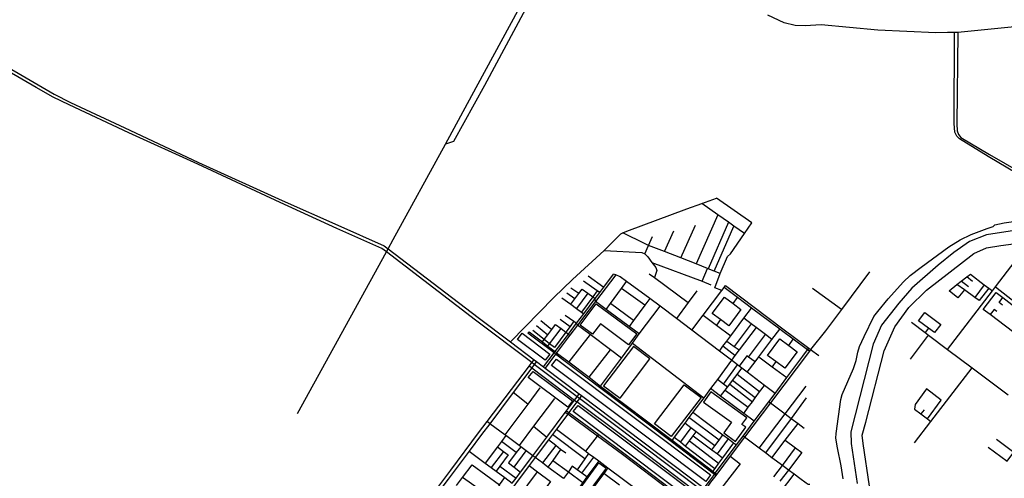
# Model space of a CAD drawing. Header units: millimetres. Extents: x 664923 to 767831, y 3118803 to 3207600.
# Tile 207 of 256: x 701937 to 705649, y 3179928 to 3181656. Entities that reach past the tile are written whole.
import ezdxf

# ---------------------------------------------------------------- set-up
doc = ezdxf.new("R2010")
doc.units = ezdxf.units.MM
for name, color, linetype in [('parks', 8, 'Continuous'), ('roads_2', 2, 'Continuous'), ('roads_3', 3, 'Continuous'), ('water', 7, 'Continuous')]:
    doc.layers.add(name, color=color, linetype=linetype)

msp = doc.modelspace()

# ---------------------------------------------------------------- linework, layer by layer
at = {"layer": 'parks'}
for points in [[(704050.36, 3180504.87), (704110.8, 3180585.42), (704263.65, 3180471.9), (704232.62, 3180430.56), (704126.4, 3180509.44), (704096.98, 3180470.24), (704050.36, 3180504.87)], [(703832.11, 3180474.73), (703936.11, 3180395.69), (703918.38, 3180372.25), (703814.38, 3180451.3), (703832.11, 3180474.73)], [(704201.04, 3180229.3), (704313.07, 3180378.16), (704250.71, 3180424.61), (704138.67, 3180275.75), (704201.04, 3180229.3)], [(703960.46, 3180376.24), (704542.18, 3179941.08), (704523.65, 3179916.13), (703942.72, 3180352.81), (703960.46, 3180376.24)], [(703872.46, 3180330.52), (704020.99, 3180219.29), (704003.25, 3180195.86), (703854.72, 3180307.08), (703872.46, 3180330.52)], [(704330.02, 3180132.63), (704442.25, 3180280.04), (704505.98, 3180232.03), (704393.73, 3180084.6), (704330.02, 3180132.63)], [(704515.08, 3180214.98), (704620.56, 3180138.66), (704591.64, 3180099.11), (704636.06, 3180066.98), (704674.94, 3180120.15), (704660.38, 3180130.69), (704678.61, 3180155.63), (704543.29, 3180253.56), (704515.08, 3180214.98)], [(704042.12, 3180202.5), (704489.23, 3179866.79), (704471.5, 3179843.35), (704024.38, 3180179.07), (704042.12, 3180202.5)], [(704049.82, 3179888.83), (704121.03, 3179985.97), (704148.05, 3179966.37), (704076.85, 3179869.24), (704049.82, 3179888.83)]]:
    msp.add_lwpolyline(points, close=True, dxfattribs=at)
at = {"layer": 'roads_2'}
for points in [[(704765.82, 3183425.93), (704786.29, 3183415.21), (704691.95, 3183244.1), (704556.75, 3182998.83), (704405.28, 3182724.05), (704259.85, 3182460.26), (704167.96, 3182293.59), (703938.78, 3181865.48), (703844.29, 3181695.45), (703689.6, 3181408.02), (703573.01, 3181196.66), (703542.01, 3181187.46)], [(703542.01, 3181187.46), (703658.03, 3181399.77), (703823.28, 3181702.78), (703916.93, 3181872.65), (704134.74, 3182272.92), (704150.3, 3182301.51), (704239.92, 3182465.21), (704260.63, 3182503.06), (704386.21, 3182733.76), (704469.05, 3182885.95), (704535.12, 3183006.44), (704578.82, 3183087.86), (704632.41, 3183183.89), (704670.96, 3183253.82), (704765.82, 3183425.93)], [(705700.58, 3181630.86), (705474.72, 3181608.13), (705461.7, 3181607.49), (705435.07, 3181607.03), (705391.58, 3181605.91), (705172.07, 3181616.6), (704959.22, 3181636.84), (704898.18, 3181632.42), (704860.59, 3181633.98), (704819.48, 3181644.42), (704757.87, 3181672.89)], [(705947.03, 3180913.42), (705934.46, 3180935.56), (705588.3, 3181140.29), (705480.22, 3181207.34), (705470.33, 3181217.2), (705462.97, 3181232.67), (705460.16, 3181264.57), (705461.7, 3181607.49)], [(705474.72, 3181608.13), (705471.04, 3181262.84), (705471.88, 3181236.47), (705476.22, 3181223.55), (705485, 3181212.56), (705593.27, 3181147.64), (705938.89, 3180949.42), (705958.37, 3180914.91)], [(702984.45, 3180171.68), (703319.46, 3180780.54), (703326.01, 3180792.44), (703345.1, 3180827.13), (703542.01, 3181187.46)], [(703787.04, 3180442.24), (703950.43, 3180609.45), (704021.66, 3180676.89), (704140.31, 3180785.81), (704143.18, 3180788.43), (704204.14, 3180849.47), (704210.94, 3180852.57), (704225.89, 3180859.38), (704452.58, 3180943.57), (704508.97, 3180963.72), (704564.57, 3180983.58)], [(705042.29, 3179925.68), (705034.91, 3179974.84), (705020.3, 3180042.58), (705013.99, 3180079.36), (705015.06, 3180096.32), (705032.76, 3180224.55), (705037.52, 3180243.32), (705080.79, 3180342.02), (705090.83, 3180371.99), (705097.52, 3180403.44), (705103.02, 3180424.57), (705121.13, 3180462.46), (705157.37, 3180537.53), (705172.67, 3180556.52), (705211.42, 3180603.6), (705269.57, 3180667.78), (705294.37, 3180692.35), (705336.29, 3180723.47), (705440.23, 3180799.47), (705483, 3180826.31), (705524.54, 3180845.94), (705584.21, 3180868.99), (705607.95, 3180876.22), (705613.91, 3180882.36), (705649, 3180889.8), (705863.71, 3180920.66)], [(703206.82, 3179483.47), (703214.39, 3179493.6), (703246.23, 3179536.15), (703250.27, 3179541.56), (703562.51, 3179958.94), (703667.37, 3180099.53), (703699.3, 3180141.49), (703858.96, 3180351.39), (703868.22, 3180363.55), (703876.63, 3180374.6)], [(703885.72, 3180367.46), (703877.38, 3180356.39), (703868.28, 3180344.31), (703797.95, 3180250.94), (703709.52, 3180133.58), (703678.76, 3180092.74), (703631.49, 3180029.41), (703571.96, 3179949.66), (703552.5, 3179923.98), (703418.14, 3179746.69), (703340.22, 3179643.88), (703258.05, 3179535.47), (703253.97, 3179530.09), (703221.87, 3179487.73), (703214.74, 3179477.65)], [(704055.72, 3180239.3), (704047.68, 3180228.6), (704037.78, 3180215.44), (704007.79, 3180175.52), (704003.13, 3180169.32), (703960.78, 3180112.97), (703945.42, 3180092.54), (703930.48, 3180072.64), (703880.47, 3180006.1), (703857.56, 3179975.61), (703758.07, 3179843.23)], [(703794.07, 3179909.37), (703808.66, 3179928.78), (703824.96, 3179950.46), (703871.66, 3180012.6), (703924.17, 3180082.46), (703994.29, 3180175.76), (703998.97, 3180181.99), (704029.02, 3180221.98), (704038.9, 3180235.11), (704046.95, 3180245.82)]]:
    msp.add_lwpolyline(points, dxfattribs=at)
at = {"layer": 'roads_3'}
for points in [[(704993.76, 3179517.98), (704982.35, 3179526.12), (704976.71, 3179530.35), (704516.46, 3179876.65), (704510.43, 3179880.72), (704047.68, 3180228.6), (704038.9, 3180235.11), (703877.38, 3180356.39), (703868.22, 3180363.55), (703655.85, 3180523.12), (703319.46, 3180780.54), (703301.91, 3180793.97), (703132.15, 3180869.54), (702918.59, 3180967.37), (702608.18, 3181110.92), (702348.22, 3181229.43), (702123.31, 3181334.73), (702062.73, 3181364.05), (701999.68, 3181400.33), (701766.06, 3181534.29)], [(701769.99, 3181547.2), (702067.41, 3181375.34), (702128, 3181344.19), (702352.87, 3181239.62), (702610.97, 3181117.76), (702926.5, 3180974.72), (703136.98, 3180881.13), (703311.3, 3180803.64), (703326.01, 3180792.44), (703665.48, 3180534.03), (703787.04, 3180442.24), (703876.63, 3180374.6), (703885.72, 3180367.46), (703912.06, 3180347.62), (703918.56, 3180342.72), (704046.95, 3180245.82), (704055.72, 3180239.3), (704517.7, 3179890.3), (704523.68, 3179886.25), (704558.92, 3179859.64), (704823.68, 3179659.71), (704969.31, 3179549.77), (704986.36, 3179536.59), (705000.34, 3179526.36)], [(704669.73, 3180849.94), (704629.46, 3180878.45), (704609.4, 3180892.64), (704569.35, 3180920.98), (704508.97, 3180963.72)], [(704697.28, 3180889.88), (704564.57, 3180983.58)], [(704569.35, 3180920.98), (704487.09, 3180735.31)], [(704609.4, 3180892.64), (704532.72, 3180717.38)], [(704584.43, 3180635.17), (704557.75, 3180646), (704577.57, 3180699.76), (704606.34, 3180763.88), (704617.32, 3180774), (704669.73, 3180849.94), (704697.28, 3180889.88)], [(704577.57, 3180699.76), (704555.79, 3180708.31), (704532.72, 3180717.38), (704530.75, 3180718.16), (704487.09, 3180735.31), (704429.49, 3180757.94), (704368.32, 3180781.97), (704308.37, 3180805.53), (704294.77, 3180810.87), (704210.94, 3180852.57)], [(704368.32, 3180781.97), (704403.46, 3180860.33)], [(704429.49, 3180757.94), (704484.49, 3180881.81)], [(704555.79, 3180708.31), (704629.46, 3180878.45)], [(704293.76, 3180773.36), (704308.37, 3180805.53), (704323.41, 3180838.68)], [(704140.31, 3180785.81), (704282.34, 3180778.44), (704293.76, 3180773.36), (704295.44, 3180772.61), (704304.77, 3180762.05), (704321, 3180740.95), (704335.91, 3180721.56), (704339.72, 3180710.34), (704330.4, 3180683.98)], [(705435.49, 3180413.5), (705604.3, 3180634.09), (705615.6, 3180648.86), (705718.85, 3180783.78)], [(704321, 3180740.95), (704509.89, 3180670.14), (704543.04, 3180657.2)], [(704310.63, 3180698.66), (704330.4, 3180683.98), (704457.56, 3180589.6)], [(704509.89, 3180670.14), (704530.75, 3180718.16)], [(705141.14, 3180705.51), (705035.63, 3180564.39), (704974.78, 3180482.99), (704919.05, 3180412.59)], [(705440.9, 3180634.05), (705470.88, 3180657.68), (705486.86, 3180670.28), (705508.41, 3180687.26), (705521.46, 3180697.55), (705573.92, 3180657.36), (705590.49, 3180644.67), (705604.3, 3180634.09)], [(703912.06, 3180347.62), (703952.07, 3180399.96), (703955.96, 3180405.05), (703998.29, 3180460.42), (704006.26, 3180471.29), (704036.38, 3180512.36), (704063.93, 3180547.54), (704107.34, 3180605.14), (704124.22, 3180627.55), (704139.22, 3180647.45), (704176.41, 3180696.8)], [(704184.11, 3180693.92), (704107.75, 3180593.87), (704040.2, 3180505.37), (704011.33, 3180467.54), (704002.73, 3180456.27), (703961.59, 3180400.78), (703957.78, 3180395.64), (703918.56, 3180342.72)], [(704124.22, 3180627.55), (704114.03, 3180634.41), (704062.4, 3180670.62)], [(704080.32, 3180690.2), (704139.22, 3180647.45)], [(704148, 3180563.3), (704164.53, 3180585.96), (704206.31, 3180643.28), (704225.52, 3180669.63)], [(704785.03, 3180247.63), (704745.14, 3180277.93), (704680.08, 3180327.35), (704660.21, 3180342.45), (704649.42, 3180350.63), (704643.67, 3180355.01), (704620.5, 3180372.6), (704574.98, 3180407.18), (704470.93, 3180486.21), (704413.81, 3180529.61), (704351.8, 3180576.71), (704312.86, 3180605.36), (704225.52, 3180669.63), (704201.23, 3180687.5), (704184.11, 3180693.92), (704176.41, 3180696.8)], [(705514.19, 3180649.47), (705486.86, 3180670.28)], [(705530.08, 3180668.93), (705508.41, 3180687.26)], [(704030.08, 3180604.17), (703999.8, 3180625.61)], [(704014.48, 3180583.34), (704030.08, 3180604.17), (704044.78, 3180623.81), (704057.66, 3180640.98), (704078.95, 3180625.62), (704097.78, 3180612.04), (704107.34, 3180605.14)], [(704044.78, 3180623.81), (704015.4, 3180643.64)], [(704078.95, 3180625.62), (704036.59, 3180567.33)], [(704114.03, 3180634.41), (704097.78, 3180612.04), (704055.41, 3180553.71)], [(704294.25, 3180579.91), (704206.31, 3180643.28)], [(704489.99, 3180634.08), (704457.56, 3180589.6), (704413.81, 3180529.61)], [(704470.93, 3180486.21), (704514.17, 3180542.95), (704584.43, 3180635.17)], [(704584.43, 3180635.17), (704593.04, 3180646.45), (704598.74, 3180653.95)], [(704914.48, 3180406.55), (704907.65, 3180411.65), (704853.53, 3180452.04), (704809.61, 3180484.82), (704802.91, 3180489.83), (704696.45, 3180569.28), (704643.3, 3180608.94), (704593.04, 3180646.45)], [(704598.74, 3180653.95), (704814.07, 3180490.41), (704912.12, 3180417.74), (704919.05, 3180412.59)], [(705035.63, 3180564.39), (704926.79, 3180642.41)], [(705498.86, 3180637.68), (705474.34, 3180607.89), (705440.9, 3180634.05)], [(705590.49, 3180644.67), (705554.16, 3180598.2), (705538.5, 3180609.38), (705498.86, 3180637.68), (705470.88, 3180657.68)], [(705573.92, 3180657.36), (705538.5, 3180609.38)], [(705618.54, 3180628.44), (705644.15, 3180608.64), (705758.74, 3180520.11), (705787.72, 3180497.7), (705739.12, 3180437.09), (705712.34, 3180457.21), (705596.33, 3180544.41), (705570.32, 3180563.96), (705618.54, 3180628.44)], [(705615.6, 3180648.86), (705767.56, 3180531.23), (705840.2, 3180475.01)], [(703980.61, 3180607.87), (704014.48, 3180583.34), (704036.59, 3180567.33), (704055.41, 3180553.71), (704063.93, 3180547.54)], [(704273.31, 3180471.58), (704235.27, 3180499.34), (704158.01, 3180555.71), (704148, 3180563.3), (704107.75, 3180593.87), (704107.34, 3180605.14)], [(704251.67, 3180521.73), (704164.53, 3180585.96)], [(704312.86, 3180605.36), (704294.25, 3180579.91), (704251.67, 3180521.73), (704235.27, 3180499.34)], [(704548.28, 3180548.57), (704594.5, 3180609.8), (704626.51, 3180585.9), (704656.6, 3180563.42), (704610.38, 3180502.19), (704578.77, 3180525.81), (704548.28, 3180548.57)], [(704626.51, 3180585.9), (704643.3, 3180608.94)], [(705642.5, 3180579.82), (705629.49, 3180589.86), (705644.15, 3180608.64)], [(704123.16, 3180270.45), (704126.93, 3180275.5), (704205.71, 3180381.03), (704247.15, 3180436.52), (704273.31, 3180471.58), (704351.8, 3180576.71)], [(704574.98, 3180407.18), (704588.52, 3180425.25), (704603.3, 3180444.96), (704617.83, 3180464.36), (704667.61, 3180530.78), (704696.45, 3180569.28)], [(705349.94, 3180552.43), (705409.68, 3180507.76), (705386.18, 3180476.66), (705363.94, 3180493.29), (705326.44, 3180521.33), (705349.94, 3180552.43)], [(705621.53, 3180556.27), (705610.62, 3180564.11), (705596.33, 3180544.41)], [(703901.42, 3180522.15), (703943.85, 3180488.97)], [(704026.53, 3180519.43), (704012.12, 3180499.91), (703996.37, 3180478.59), (703953.16, 3180420.08)], [(703974.95, 3180527.15), (704012.12, 3180499.91)], [(703994.08, 3180542.69), (704026.53, 3180519.43), (704036.38, 3180512.36)], [(704205.71, 3180381.03), (704164.24, 3180412.18), (704088.54, 3180469.06), (704040.2, 3180505.37), (704036.38, 3180512.36)], [(704514.17, 3180542.95), (704563.71, 3180505.38), (704617.83, 3180464.36)], [(704578.77, 3180525.81), (704563.71, 3180505.38)], [(704773.44, 3180450.85), (704749.2, 3180469.16), (704713.54, 3180496.09), (704695.48, 3180509.73), (704667.61, 3180530.78)], [(705299.17, 3180516.16), (705350.45, 3180477.54), (705364.08, 3180467.27), (705435.49, 3180413.5), (705528.34, 3180343.57), (705663.49, 3180241.79)], [(703853.25, 3180474.77), (703857.36, 3180479.76)], [(704561.62, 3179938.57), (704556.24, 3179942.64), (704392.87, 3180066.3), (704123.16, 3180270.45), (703957.78, 3180395.64), (703952.07, 3180399.96), (703853.25, 3180474.77)], [(703857.36, 3180479.76), (703907.71, 3180441.61), (703928.08, 3180426.17), (703955.96, 3180405.05), (703961.59, 3180400.78), (704007.16, 3180366.25), (704083.78, 3180308.19), (704126.93, 3180275.5), (704396.54, 3180071.22), (704550.25, 3179954.75), (704559.86, 3179947.47), (704565.26, 3179943.39)], [(703953.16, 3180420.08), (703934.76, 3180434.83), (703914.75, 3180450.84), (703871.76, 3180485.28)], [(703886.12, 3180503.29), (703928.57, 3180468.96)], [(703907.71, 3180441.61), (703914.75, 3180450.84), (703928.57, 3180468.96), (703943.85, 3180488.97), (703957.72, 3180507.16)], [(703928.08, 3180426.17), (703934.76, 3180434.83), (703978.62, 3180491.72)], [(703957.72, 3180507.16), (703978.62, 3180491.72), (703996.37, 3180478.59), (704006.26, 3180471.29), (704011.33, 3180467.54)], [(704695.48, 3180509.73), (704631.22, 3180424.53)], [(704713.54, 3180496.09), (704649.18, 3180411.39)], [(704680.08, 3180327.35), (704709.47, 3180366.23), (704723.97, 3180385.42), (704773.44, 3180450.85), (704802.91, 3180489.83)], [(705363.94, 3180493.29), (705350.45, 3180477.54)], [(704088.54, 3180469.06), (704007.16, 3180366.25)], [(704603.3, 3180444.96), (704631.22, 3180424.53), (704649.18, 3180411.39), (704633.72, 3180390.47), (704620.5, 3180372.6)], [(704685.42, 3180384.45), (704749.2, 3180469.16)], [(704756.51, 3180391.03), (704802.44, 3180452.71), (704836.4, 3180427.69), (704867.93, 3180404.45), (704822.02, 3180342.77), (704788.31, 3180367.61), (704756.51, 3180391.03)], [(704836.4, 3180427.69), (704853.53, 3180452.04)], [(705296.29, 3180377.14), (705364.08, 3180467.27)], [(704083.78, 3180308.19), (704164.24, 3180412.18)], [(704247.15, 3180436.52), (704516.02, 3180231.46)], [(704517.7, 3179890.3), (704537.3, 3179917.41), (704556.24, 3179942.64), (704559.86, 3179947.47), (704639.26, 3180053.31), (704664.32, 3180086.72), (704706.18, 3180142.52), (704761.54, 3180216.32), (704785.03, 3180247.63), (704829.54, 3180306.97), (704890.07, 3180387.66), (704907.65, 3180411.65), (704912.12, 3180417.74)], [(704919.05, 3180412.59), (704914.48, 3180406.55), (704767.64, 3180211.79), (704670, 3180082.3), (704615.95, 3180010.61), (704565.26, 3179943.39), (704561.62, 3179938.57), (704542.09, 3179912.66), (704523.68, 3179886.25)], [(704633.72, 3180390.47), (704588.52, 3180425.25)], [(704919.05, 3180412.59), (704950.13, 3180391)], [(704620.5, 3180372.6), (704567.41, 3180300.38), (704541.49, 3180265.61), (704516.02, 3180231.46), (704475.25, 3180176.78), (704460.46, 3180156.94), (704444.67, 3180135.76), (704404.92, 3180082.46), (704396.54, 3180071.22), (704392.87, 3180066.3)], [(704709.47, 3180366.23), (704685.42, 3180384.45), (704679.02, 3180389.3), (704649.42, 3180350.63)], [(704723.97, 3180385.42), (704774.22, 3180348.08), (704829.54, 3180306.97)], [(704788.31, 3180367.61), (704774.22, 3180348.08)], [(703858.96, 3180351.39), (703868.28, 3180344.31), (704029.02, 3180221.98), (704037.78, 3180215.44)], [(704579.73, 3180237.03), (704597.36, 3180260.12), (704605.52, 3180270.81), (704614.51, 3180282.58), (704624.69, 3180295.92), (704642.19, 3180318.84), (704660.21, 3180342.45)], [(704590.05, 3180282.81), (704643.67, 3180355.01)], [(705311.11, 3180061.88), (705372.73, 3180141.8), (705528.34, 3180343.57)], [(704605.52, 3180270.81), (704590.05, 3180282.81), (704567.41, 3180300.38)], [(704710.63, 3180231.25), (704624.69, 3180295.92)], [(704726.66, 3180252.93), (704642.19, 3180318.84)], [(703898.11, 3180268.58), (703852.66, 3180207.4), (703766.46, 3180091.34)], [(704706.18, 3180142.52), (704666.8, 3180171.95), (704579.73, 3180237.03), (704541.49, 3180265.61)], [(704597.36, 3180260.12), (704683.97, 3180195.18)], [(704614.51, 3180282.58), (704699.65, 3180216.39)], [(704666.8, 3180171.95), (704683.97, 3180195.18), (704699.65, 3180216.39), (704710.63, 3180231.25), (704726.66, 3180252.93), (704745.14, 3180277.93)], [(704725.23, 3180041.19), (704823.28, 3180170.46), (704902.26, 3180275.48)], [(705356.12, 3180264.37), (705312.83, 3180205.36), (705310.28, 3180188.63), (705334.97, 3180170.13), (705359.63, 3180151.66), (705411.14, 3180222.21), (705356.12, 3180264.37)], [(703852.66, 3180207.4), (703797.95, 3180250.94)], [(703953.25, 3180228.93), (703874.48, 3180123.56), (703820.33, 3180051.12)], [(704971.4, 3179510.8), (704965.48, 3179515.27), (704572.4, 3179812.48), (704505.98, 3179862.7), (704500.13, 3179867.14), (704206.85, 3180088.95), (704037.78, 3180215.44)], [(704902.92, 3180230.34), (704846.24, 3180153.4), (704748.96, 3180023.52)], [(704761.54, 3180216.32), (704767.64, 3180211.79), (704823.28, 3180170.46), (704846.24, 3180153.4), (704871.83, 3180134.4), (704895.33, 3180116.93)], [(703998.97, 3180181.99), (704007.79, 3180175.52), (704120.17, 3180092.43), (704214.43, 3180022.66), (704360.14, 3179912.17), (704413.34, 3179871.82), (704470.67, 3179828.27), (704476.9, 3179824.03), (704583.62, 3179743.54), (704632.88, 3179706.44), (704734.71, 3179629.72), (704836.98, 3179552.67), (704936.93, 3179476.92), (704943.58, 3179471.93)], [(705347.36, 3180185.75), (705334.97, 3180170.13)], [(703987.43, 3179926.35), (703928.8, 3179969.74), (703908.48, 3179985.89), (703880.47, 3180006.1), (703871.66, 3180012.6), (703846.71, 3180031.42), (703826.14, 3180046.78), (703820.33, 3180051.12), (703770.4, 3180088.4), (703766.46, 3180091.34), (703709.52, 3180133.58), (703699.3, 3180141.49)], [(704938.86, 3179465.34), (704932.1, 3179470.43), (704832.25, 3179546.45), (704730.19, 3179623.67), (704628.52, 3179700.59), (704579.31, 3179737.82), (704472.77, 3179818.52), (704466.52, 3179822.79), (704409.08, 3179866.62), (704356.04, 3179906.78), (704209.57, 3180017.65), (704115.69, 3180086.66), (704003.13, 3180169.32), (703994.29, 3180175.76)], [(704573.79, 3180071.13), (704460.46, 3180156.94)], [(704475.25, 3180176.78), (704588.55, 3180091.48), (704608.98, 3180076.1), (704628.79, 3180061.2), (704639.26, 3180053.31)], [(705359.63, 3180151.66), (705372.73, 3180141.8)], [(705588.26, 3180044.8), (705660.21, 3179992.45), (705685.04, 3180025.78), (705780.43, 3180153.74)], [(703874.48, 3180123.56), (703924.17, 3180082.46)], [(703960.78, 3180112.97), (704071.61, 3180029.77), (704082.23, 3180021.79), (704101.16, 3180007.55), (704120.04, 3179993.36), (704154.54, 3179967.43), (704213.75, 3179922.91), (704238.24, 3179904.51), (704261.01, 3179887.39), (704312.11, 3179848.98), (704421.41, 3179766.5)], [(704467.69, 3180117.89), (704428.05, 3180064.63)], [(704558.26, 3180049.71), (704487.2, 3180102.74), (704467.69, 3180117.89), (704444.67, 3180135.76)], [(704773.3, 3180005.41), (704823.63, 3180071.29), (704871.83, 3180134.4)], [(703770.4, 3180088.4), (703753.67, 3180066.38), (703738.08, 3180045.83), (703691.9, 3179985.03)], [(703809.48, 3180025.02), (703753.67, 3180066.38)], [(703995.79, 3180021.97), (703976.59, 3180036.43), (703957.97, 3180051.93), (703930.48, 3180072.64)], [(704067.66, 3180001.2), (703945.42, 3180092.54)], [(704071.61, 3180029.77), (704115.69, 3180086.66), (704120.17, 3180092.43)], [(704404.92, 3180082.46), (704428.05, 3180064.63), (704447.88, 3180049.35), (704557.55, 3179964.79)], [(704447.88, 3180049.35), (704462.36, 3180069), (704476.05, 3180087.6), (704487.2, 3180102.74)], [(704462.36, 3180069), (704572.39, 3179985.16)], [(704476.05, 3180087.6), (704547.23, 3180034.53), (704567.48, 3180019.43), (704586.84, 3180005.01)], [(704547.23, 3180034.53), (704558.26, 3180049.71), (704573.79, 3180071.13), (704588.55, 3180091.48)], [(704567.48, 3180019.43), (704608.98, 3180076.1)], [(704916.1, 3179904.26), (704909.53, 3179904), (704902.85, 3179908.97), (704879.07, 3179926.66), (704856.86, 3179943.19), (704835.68, 3179958.94), (704812.77, 3179976.02), (704773.3, 3180005.41), (704748.96, 3180023.52), (704725.23, 3180041.19), (704670, 3180082.3), (704664.32, 3180086.72)], [(704823.63, 3180071.29), (704862.58, 3180042.38), (704886.44, 3180024.66)], [(705620.49, 3180074.91), (705685.04, 3180025.78)], [(703631.49, 3180029.41), (703691.9, 3179985.03), (703715.24, 3179967.79), (703733.84, 3179954.04), (703765.91, 3179930.34), (703794.07, 3179909.37)], [(703760.55, 3180029.08), (703715.24, 3179967.79)], [(703738.08, 3180045.83), (703760.55, 3180029.08), (703778.49, 3180015.69), (703747.91, 3179973.68), (703733.84, 3179954.04)], [(703826.14, 3180046.78), (703809.48, 3180025.02), (703779.66, 3179986.1), (703801.09, 3179969.4), (703824.96, 3179950.46)], [(703801.09, 3179969.4), (703846.71, 3180031.42)], [(703957.97, 3180051.93), (703908.48, 3179985.89)], [(703976.59, 3180036.43), (703946.75, 3179994.79), (703928.8, 3179969.74)], [(704628.79, 3180061.2), (704586.84, 3180005.01), (704572.39, 3179985.16), (704557.55, 3179964.79), (704550.25, 3179954.75)], [(704780.8, 3179933.46), (704812.77, 3179976.02), (704862.58, 3180042.38)], [(703946.75, 3179994.79), (704005.63, 3179952.03), (704060.63, 3179911.81)], [(704082.23, 3180021.79), (704067.66, 3180001.2), (704038.59, 3179960.08)], [(704120.04, 3179993.36), (704075.78, 3179932.61), (704060.63, 3179911.81), (704041.7, 3179885.83)], [(704056.94, 3179946.52), (704101.16, 3180007.55)], [(704615.95, 3180010.61), (704653.65, 3179982.56)], [(704886.44, 3180024.66), (704835.68, 3179958.94), (704803.1, 3179916.78)], [(703584.33, 3179900.4), (703606.95, 3179930.43), (703642.99, 3179978.28), (703745.96, 3179903.66), (703765.91, 3179930.34)], [(703747.91, 3179973.68), (703808.66, 3179928.78)], [(703857.56, 3179975.61), (703889.45, 3179952.2), (703938.27, 3179916.22), (703865.14, 3179818.03)], [(704154.54, 3179967.43), (704139.24, 3179946.38), (704123.48, 3179924.69), (704076.41, 3179859.92), (704053.58, 3179828.81), (703955.65, 3179695.47)], [(704075.78, 3179932.61), (704056.94, 3179946.52), (704038.59, 3179960.08), (704020.7, 3179973.28), (704005.63, 3179952.03), (703987.43, 3179926.35)], [(704653.65, 3179982.56), (704592.95, 3179903.77), (704558.92, 3179859.64)], [(703745.96, 3179903.66), (703711.87, 3179856.06), (703606.95, 3179930.43)], [(703892.07, 3179798.18), (703865.14, 3179818.03), (703816.32, 3179854.02), (703889.45, 3179952.2)], [(704198.31, 3179902.03), (704139.24, 3179946.38)], [(704805.74, 3179876.08), (704856.86, 3179943.19)]]:
    msp.add_lwpolyline(points, dxfattribs=at)
at = {"layer": 'water'}
for points in [[(705981.84, 3180906.21), (705581.9, 3180845.47), (705517.92, 3180820.3), (705459.07, 3180779.21), (705400.32, 3180730.91), (705301.2, 3180644.24), (705251.46, 3180588.08), (705186.1, 3180504.42), (705154.34, 3180433.36), (705070.78, 3180103.42), (705071.57, 3180058.57), (705095.16, 3179907.57)], [(705141.72, 3179897.5), (705116.96, 3180059.22), (705113.85, 3180089.93), (705127.16, 3180138.86), (705195.84, 3180408.62), (705236.76, 3180499.06), (705288.96, 3180571.76), (705356.1, 3180636.39), (705534.03, 3180774.77), (705581.97, 3180796.11), (705635.92, 3180805.4), (706007.86, 3180854.43)]]:
    msp.add_lwpolyline(points, dxfattribs=at)

doc.saveas('drawing.dxf')
